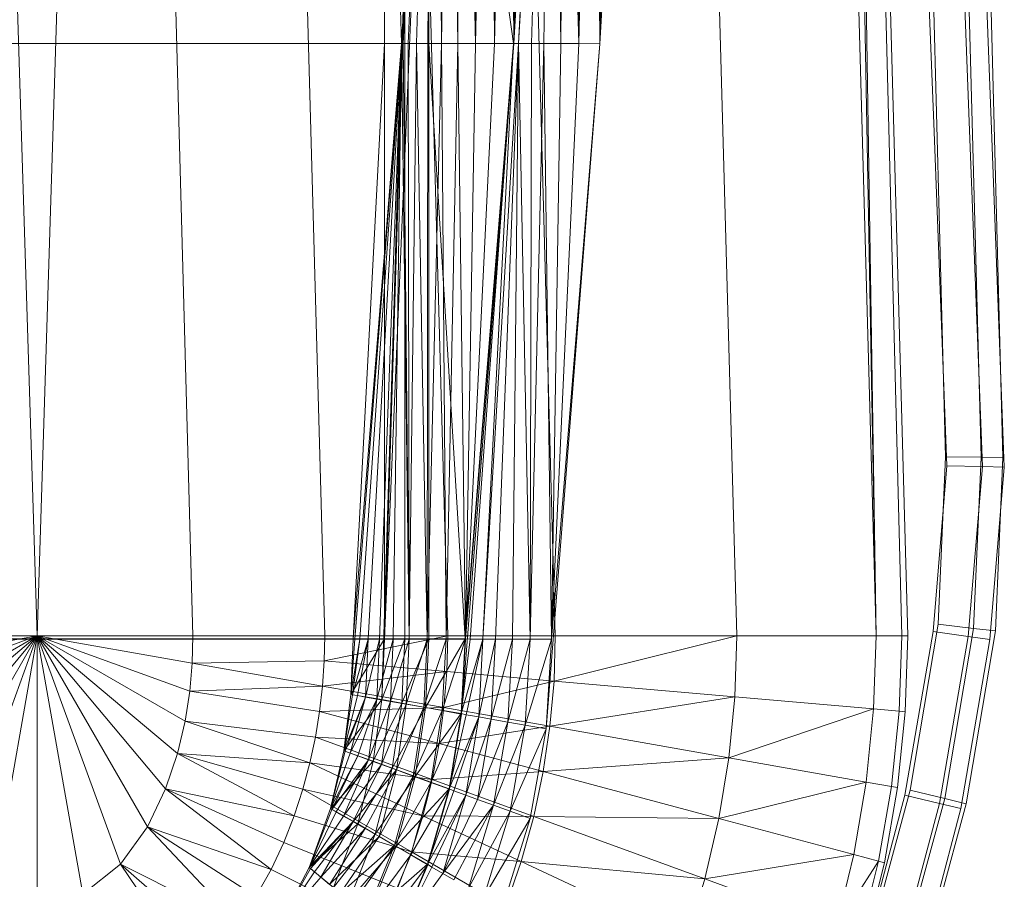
# Model space of a CAD drawing. Header units: metres. Extents: x 391.1 to 430.4, y 12.7 to 28.4.
# Tile 84 of 169: x 404.777 to 404.967, y 27.503 to 27.669. Entities that reach past the tile are written whole.
import ezdxf

# ---------------------------------------------------------------- set-up
doc = ezdxf.new("R2010")
doc.units = ezdxf.units.M
doc.layers.add('A-DETL-____-MBND', color=7, linetype='Continuous', lineweight=18)

# ---------------------------------------------------------------- blocks, each defined once
blk = doc.blocks.new('Family - Inodor PB-155417-02_CLI_AIRE_P0')
at = {"layer": 'A-DETL-____-MBND', "color": 253, "true_color": 0xaaaaaa}
for p, q in [((0.18701, 0.7262), (0.20299, 0.21652)), ((0.21897, 0.7262), (0.20299, 0.21652)), ((0.21897, 0.7262), (0.23305, 0.21652)), ((0.24439, 0.7262), (0.25847, 0.21652)), ((0.26816, 0.7262), (0.28224, 0.21652)), ((0.28568, 0.7262), (0.26951, 0.2042)), ((0.28891, 0.7262), (0.30299, 0.21652)), ((0.32395, 0.7262), (0.33803, 0.21652)), ((0.35083, 0.7262), (0.36491, 0.21652)), ((0.35578, 0.7262), (0.36491, 0.21652)), ((0.35697, 0.7262), (0.36491, 0.21652)), ((0.35697, 0.7262), (0.36986, 0.21652)), ((0.35697, 0.7262), (0.37104, 0.21652)), ((0.26951, 0.2042), (0.28565, 0.7256)), ((0.26951, 0.2042), (0.28565, 0.7256)), ((0.27003, 0.21593), (0.28565, 0.7256)), ((0.27003, 0.21593), (0.28565, 0.7256)), ((0.27003, 0.44571), (0.27003, 0.33082)), ((0.27003, 0.44571), (0.2733, 0.33082)), ((0.27003, 0.44571), (0.27003, 0.33082)), ((0.27003, 0.44571), (0.2733, 0.33082)), ((0.27003, 0.21593), (0.27965, 0.44571)), ((0.27003, 0.21593), (0.27965, 0.44571)), ((0.27003, 0.44571), (0.27003, 0.33082)), ((0.27003, 0.44571), (0.27003, 0.33082)), ((0.27965, 0.44571), (0.2733, 0.33082)), ((0.2733, 0.33082), (0.27965, 0.44571)), ((0.27965, 0.44571), (0.2733, 0.33082)), ((0.2733, 0.33082), (0.27965, 0.44571)), ((0.27965, 0.44571), (0.27362, 0.33082)), ((0.27362, 0.33082), (0.27965, 0.44571)), ((0.27392, 0.44571), (0.27392, 0.33082)), ((0.27392, 0.44571), (0.27392, 0.33082)), ((0.27965, 0.44571), (0.2746, 0.33082)), ((0.2746, 0.33082), (0.27965, 0.44571)), ((0.27965, 0.44571), (0.2762, 0.33082)), ((0.2762, 0.33082), (0.27965, 0.44571)), ((0.27965, 0.44571), (0.27837, 0.33082)), ((0.27837, 0.33082), (0.27965, 0.44571)), ((0.27859, 0.44571), (0.27859, 0.33082)), ((0.27859, 0.44571), (0.29491, 0.33082)), ((0.27859, 0.44571), (0.27859, 0.33082)), ((0.27859, 0.44571), (0.29491, 0.33082)), ((0.27965, 0.44571), (0.28105, 0.33082)), ((0.27965, 0.44571), (0.28105, 0.33082)), ((0.27996, 0.44571), (0.28105, 0.33082)), ((0.27996, 0.44571), (0.28105, 0.33082)), ((0.28094, 0.44571), (0.28105, 0.33082)), ((0.28094, 0.44571), (0.28105, 0.33082)), ((0.28254, 0.44571), (0.28105, 0.33082)), ((0.28105, 0.33082), (0.28254, 0.44571)), ((0.28254, 0.44571), (0.28415, 0.33082)), ((0.28254, 0.44571), (0.28415, 0.33082)), ((0.28471, 0.44571), (0.28415, 0.33082)), ((0.28415, 0.33082), (0.28471, 0.44571)), ((0.28471, 0.44571), (0.28758, 0.33082)), ((0.28471, 0.44571), (0.28758, 0.33082)), ((0.28739, 0.44571), (0.28758, 0.33082)), ((0.28739, 0.44571), (0.28758, 0.33082)), ((0.29049, 0.44571), (0.28758, 0.33082)), ((0.28758, 0.33082), (0.29049, 0.44571)), ((0.29049, 0.44571), (0.29124, 0.33082)), ((0.29049, 0.44571), (0.29124, 0.33082)), ((0.29392, 0.44571), (0.29124, 0.33082)), ((0.29124, 0.33082), (0.29392, 0.44571)), ((0.29392, 0.44571), (0.29501, 0.33082)), ((0.29392, 0.44571), (0.29501, 0.33082)), ((0.30126, 0.44572), (0.29491, 0.33082)), ((0.29491, 0.33082), (0.30126, 0.44572)), ((0.29758, 0.44571), (0.29501, 0.33082)), ((0.29501, 0.33082), (0.29758, 0.44571)), ((0.29501, 0.33082), (0.30135, 0.44571)), ((0.30126, 0.44572), (0.29591, 0.33077)), ((0.29591, 0.33077), (0.30126, 0.44572)), ((0.29591, 0.33077), (0.30226, 0.44566)), ((0.29591, 0.33077), (0.30226, 0.44566)), ((0.30226, 0.44566), (0.29837, 0.33077)), ((0.29837, 0.33077), (0.30226, 0.44566)), ((0.30226, 0.44566), (0.3008, 0.33077)), ((0.3008, 0.33077), (0.30226, 0.44566)), ((0.30226, 0.44566), (0.30408, 0.33077)), ((0.30226, 0.44566), (0.30408, 0.33077)), ((0.30471, 0.44566), (0.30408, 0.33077)), ((0.30408, 0.33077), (0.30471, 0.44566)), ((0.30471, 0.44566), (0.3075, 0.33077)), ((0.30471, 0.44566), (0.3075, 0.33077)), ((0.30715, 0.44566), (0.3075, 0.33077)), ((0.30715, 0.44566), (0.3075, 0.33077)), ((0.31043, 0.44566), (0.3075, 0.33077)), ((0.3075, 0.33077), (0.31043, 0.44566)), ((0.31043, 0.44566), (0.3116, 0.33076)), ((0.31043, 0.44566), (0.3116, 0.33076)), ((0.31384, 0.44566), (0.3116, 0.33076)), ((0.3116, 0.33076), (0.31384, 0.44566)), ((0.3116, 0.33076), (0.31794, 0.44566)), ((0.37612, 0.31375), (0.37121, 0.44025)), ((0.37121, 0.44025), (0.37612, 0.31375)), ((0.37612, 0.31375), (0.37121, 0.44025)), ((0.37612, 0.31375), (0.37121, 0.44025)), ((0.37805, 0.44054), (0.38296, 0.31404)), ((0.37805, 0.44054), (0.38296, 0.31404)), ((0.38227, 0.44073), (0.38718, 0.31422)), ((0.38227, 0.44073), (0.38718, 0.31422)), ((0.37833, 0.25103), (0.3742, 0.40749)), ((0.37833, 0.25103), (0.3742, 0.40749)), ((0.38517, 0.25097), (0.38104, 0.40776)), ((0.38517, 0.25097), (0.38104, 0.40776)), ((0.3894, 0.25093), (0.38526, 0.40793)), ((0.3894, 0.25093), (0.38526, 0.40793)), ((0.13594, 0.33082), (0.27003, 0.33082)), ((0.13594, 0.33082), (0.27003, 0.33082)), ((0.13594, 0.33082), (0.27003, 0.33082)), ((0.13594, 0.33082), (0.27003, 0.33082)), ((0.26396, 0.21587), (0.27003, 0.33082)), ((0.2733, 0.33082), (0.26396, 0.21587)), ((0.26396, 0.21587), (0.27003, 0.33082)), ((0.26396, 0.21587), (0.27003, 0.33082)), ((0.26396, 0.21587), (0.27003, 0.33082)), ((0.2733, 0.33082), (0.26396, 0.21587)), ((0.26396, 0.21587), (0.2733, 0.33082)), ((0.2733, 0.33082), (0.26428, 0.21587)), ((0.26428, 0.21587), (0.2733, 0.33082)), ((0.2733, 0.33082), (0.26526, 0.21587)), ((0.26526, 0.21587), (0.2733, 0.33082)), ((0.2733, 0.33082), (0.26686, 0.21587)), ((0.26686, 0.21587), (0.2733, 0.33082)), ((0.2733, 0.33082), (0.26903, 0.21587)), ((0.26903, 0.21587), (0.2733, 0.33082)), ((0.27003, 0.33082), (0.27003, 0.21593)), ((0.27003, 0.33082), (0.2733, 0.33082)), ((0.27003, 0.33082), (0.27003, 0.21593)), ((0.2733, 0.33082), (0.27003, 0.21593)), ((0.27003, 0.33082), (0.27003, 0.21593)), ((0.27003, 0.21593), (0.2733, 0.33082)), ((0.27003, 0.21593), (0.27003, 0.33082)), ((0.27003, 0.33082), (0.27392, 0.33082)), ((0.27003, 0.33082), (0.27392, 0.33082)), ((0.27003, 0.33082), (0.27003, 0.21593)), ((0.2733, 0.33082), (0.2717, 0.21587)), ((0.2717, 0.21587), (0.2733, 0.33082)), ((0.2733, 0.33082), (0.27481, 0.21587)), ((0.2733, 0.33082), (0.27362, 0.33082)), ((0.2733, 0.33082), (0.27481, 0.21587)), ((0.2733, 0.33082), (0.27362, 0.33082)), ((0.27362, 0.33082), (0.27481, 0.21587)), ((0.27362, 0.33082), (0.2746, 0.33082)), ((0.27362, 0.33082), (0.27481, 0.21587)), ((0.27362, 0.33082), (0.2746, 0.33082)), ((0.27392, 0.33082), (0.27392, 0.21593)), ((0.27392, 0.33082), (0.27859, 0.33082)), ((0.27392, 0.33082), (0.27859, 0.33082)), ((0.27392, 0.33082), (0.27392, 0.21593)), ((0.2746, 0.33082), (0.27481, 0.21587)), ((0.2746, 0.33082), (0.2762, 0.33082)), ((0.2746, 0.33082), (0.27481, 0.21587)), ((0.2746, 0.33082), (0.2762, 0.33082)), ((0.2762, 0.33082), (0.27481, 0.21587)), ((0.27481, 0.21587), (0.2762, 0.33082)), ((0.2762, 0.33082), (0.27824, 0.21587)), ((0.2762, 0.33082), (0.27837, 0.33082)), ((0.2762, 0.33082), (0.27824, 0.21587)), ((0.2762, 0.33082), (0.27837, 0.33082)), ((0.27837, 0.33082), (0.27824, 0.21587)), ((0.27824, 0.21587), (0.27837, 0.33082)), ((0.27824, 0.21587), (0.28105, 0.33082)), ((0.27824, 0.21587), (0.28105, 0.33082)), ((0.27837, 0.33082), (0.28105, 0.33082)), ((0.27837, 0.33082), (0.28105, 0.33082)), ((0.27859, 0.33082), (0.27859, 0.21593)), ((0.29491, 0.33082), (0.27859, 0.33082)), ((0.27859, 0.33082), (0.28557, 0.21593)), ((0.27859, 0.33082), (0.27859, 0.21593)), ((0.27859, 0.33082), (0.29491, 0.33082)), ((0.27859, 0.33082), (0.28557, 0.21593)), ((0.28105, 0.33082), (0.28189, 0.21587)), ((0.28105, 0.33082), (0.28415, 0.33082)), ((0.28105, 0.33082), (0.28189, 0.21587)), ((0.28105, 0.33082), (0.28415, 0.33082)), ((0.28415, 0.33082), (0.28189, 0.21587)), ((0.28189, 0.21587), (0.28415, 0.33082)), ((0.28415, 0.33082), (0.28567, 0.21587)), ((0.28415, 0.33082), (0.28758, 0.33082)), ((0.28415, 0.33082), (0.28758, 0.33082)), ((0.28415, 0.33082), (0.28567, 0.21587)), ((0.2849, 0.20142), (0.29501, 0.33082)), ((0.29491, 0.33082), (0.28557, 0.21593)), ((0.28557, 0.21593), (0.29491, 0.33082)), ((0.28758, 0.33082), (0.28567, 0.21587)), ((0.28567, 0.21587), (0.29501, 0.33082)), ((0.28567, 0.21587), (0.28758, 0.33082)), ((0.28567, 0.21587), (0.29124, 0.33082)), ((0.28567, 0.21587), (0.29124, 0.33082)), ((0.28567, 0.21587), (0.29501, 0.33082)), ((0.29491, 0.33082), (0.28657, 0.21587)), ((0.28657, 0.21587), (0.29491, 0.33082)), ((0.28758, 0.33082), (0.29124, 0.33082)), ((0.28758, 0.33082), (0.29124, 0.33082)), ((0.29491, 0.33082), (0.28902, 0.21587)), ((0.28902, 0.21587), (0.29491, 0.33082)), ((0.28902, 0.21587), (0.29591, 0.33077)), ((0.28902, 0.21587), (0.29591, 0.33077)), ((0.29124, 0.33082), (0.29501, 0.33082)), ((0.29124, 0.33082), (0.29501, 0.33082)), ((0.29591, 0.33077), (0.29146, 0.21587)), ((0.29146, 0.21587), (0.29591, 0.33077)), ((0.29591, 0.33077), (0.29474, 0.21587)), ((0.29474, 0.21587), (0.29591, 0.33077)), ((0.29491, 0.33082), (0.29591, 0.33077)), ((0.29491, 0.33082), (0.29591, 0.33077)), ((0.29591, 0.33077), (0.29816, 0.21587)), ((0.29591, 0.33077), (0.29837, 0.33077)), ((0.29591, 0.33077), (0.29816, 0.21587)), ((0.29591, 0.33077), (0.29837, 0.33077)), ((0.29837, 0.33077), (0.29816, 0.21587)), ((0.29816, 0.21587), (0.29837, 0.33077)), ((0.29816, 0.21587), (0.3008, 0.33077)), ((0.29816, 0.21587), (0.3008, 0.33077)), ((0.29837, 0.33077), (0.3008, 0.33077)), ((0.29837, 0.33077), (0.3008, 0.33077)), ((0.3008, 0.33077), (0.30225, 0.21587)), ((0.3008, 0.33077), (0.30408, 0.33077)), ((0.3008, 0.33077), (0.30225, 0.21587)), ((0.3008, 0.33077), (0.30408, 0.33077)), ((0.30124, 0.19854), (0.3116, 0.33076)), ((0.30408, 0.33077), (0.30225, 0.21587)), ((0.30225, 0.21587), (0.30408, 0.33077)), ((0.30225, 0.21587), (0.3075, 0.33077)), ((0.30225, 0.21587), (0.3075, 0.33077)), ((0.30225, 0.21587), (0.3116, 0.33076)), ((0.30225, 0.21587), (0.3116, 0.33076)), ((0.30408, 0.33077), (0.3075, 0.33077)), ((0.30408, 0.33077), (0.3075, 0.33077)), ((0.3075, 0.33077), (0.3116, 0.33076)), ((0.3075, 0.33077), (0.3116, 0.33076)), ((0.37858, 0.24933), (0.37612, 0.31375)), ((0.37612, 0.31375), (0.37858, 0.24933)), ((0.37858, 0.24933), (0.37612, 0.31375)), ((0.37858, 0.24933), (0.37612, 0.31375)), ((0.38296, 0.31404), (0.38543, 0.24916)), ((0.38296, 0.31404), (0.38543, 0.24916)), ((0.38718, 0.31422), (0.38966, 0.24905)), ((0.38718, 0.31422), (0.38966, 0.24905)), ((0.37692, 0.21873), (0.37833, 0.25103)), ((0.37692, 0.21873), (0.37833, 0.25103)), ((0.38517, 0.25097), (0.37833, 0.25103)), ((0.37833, 0.25103), (0.38517, 0.25097)), ((0.38373, 0.21793), (0.38517, 0.25097)), ((0.38373, 0.21793), (0.38517, 0.25097)), ((0.3894, 0.25093), (0.38517, 0.25097)), ((0.38517, 0.25097), (0.3894, 0.25093)), ((0.38794, 0.21744), (0.3894, 0.25093)), ((0.38794, 0.21744), (0.3894, 0.25093)), ((0.3759, 0.21736), (0.37858, 0.24933)), ((0.37858, 0.24933), (0.3759, 0.21736)), ((0.3759, 0.21736), (0.37858, 0.24933)), ((0.3759, 0.21736), (0.37858, 0.24933)), ((0.38543, 0.24916), (0.37858, 0.24933)), ((0.37858, 0.24933), (0.38543, 0.24916)), ((0.38543, 0.24916), (0.38269, 0.2164)), ((0.38543, 0.24916), (0.38269, 0.2164)), ((0.38966, 0.24905), (0.38543, 0.24916)), ((0.38543, 0.24916), (0.38966, 0.24905)), ((0.38966, 0.24905), (0.38688, 0.2158)), ((0.38966, 0.24905), (0.38688, 0.2158)), ((0.37152, 0.18674), (0.37692, 0.21873)), ((0.37152, 0.18674), (0.37692, 0.21873)), ((0.38373, 0.21793), (0.37692, 0.21873)), ((0.37692, 0.21873), (0.38373, 0.21793)), ((0.37046, 0.18578), (0.3759, 0.21736)), ((0.3759, 0.21736), (0.37046, 0.18578)), ((0.37046, 0.18578), (0.3759, 0.21736)), ((0.37046, 0.18578), (0.3759, 0.21736)), ((0.38269, 0.2164), (0.3759, 0.21736)), ((0.3759, 0.21736), (0.38269, 0.2164)), ((0.3782, 0.18512), (0.38373, 0.21793)), ((0.3782, 0.18512), (0.38373, 0.21793)), ((0.38232, 0.18411), (0.38794, 0.21744)), ((0.38232, 0.18411), (0.38794, 0.21744)), ((0.38794, 0.21744), (0.38373, 0.21793)), ((0.38373, 0.21793), (0.38794, 0.21744)), ((0.27003, 0.21593), (0.13594, 0.21593)), ((0.13594, 0.21593), (0.27003, 0.21593)), ((0.142, 0.21587), (0.26396, 0.21587)), ((0.142, 0.21587), (0.26396, 0.21587)), ((0.17293, 0.21652), (0.20299, 0.21652)), ((0.20299, 0.21652), (0.17309, 0.21124)), ((0.20299, 0.21652), (0.17357, 0.20581)), ((0.20299, 0.21652), (0.17447, 0.20005)), ((0.20299, 0.21652), (0.17593, 0.19381)), ((0.20299, 0.21652), (0.17822, 0.18699)), ((0.20299, 0.21652), (0.18172, 0.17968)), ((0.20299, 0.21652), (0.18695, 0.17244)), ((0.20299, 0.21652), (0.1942, 0.16667)), ((0.20299, 0.21652), (0.20299, 0.16439)), ((0.20299, 0.21652), (0.21178, 0.16667)), ((0.20299, 0.21652), (0.21904, 0.17244)), ((0.23305, 0.21652), (0.20299, 0.21652)), ((0.20299, 0.21652), (0.22426, 0.17968)), ((0.20299, 0.21652), (0.22776, 0.18699)), ((0.20299, 0.21652), (0.23005, 0.19381)), ((0.20299, 0.21652), (0.23151, 0.20005)), ((0.20299, 0.21652), (0.23241, 0.20581)), ((0.20299, 0.21652), (0.2329, 0.21124)), ((0.23305, 0.21652), (0.2329, 0.21124)), ((0.25847, 0.21652), (0.23305, 0.21652)), ((0.25847, 0.21652), (0.25836, 0.21167)), ((0.28224, 0.21652), (0.25836, 0.21167)), ((0.25847, 0.21652), (0.28224, 0.21652)), ((0.26352, 0.20519), (0.27003, 0.21593)), ((0.26352, 0.20519), (0.27003, 0.21593)), ((0.26352, 0.20519), (0.26396, 0.21587)), ((0.26352, 0.20519), (0.26396, 0.21587)), ((0.26396, 0.21587), (0.26352, 0.20519)), ((0.26352, 0.20519), (0.26526, 0.21587)), ((0.26352, 0.20519), (0.26396, 0.21587)), ((0.26352, 0.20519), (0.26428, 0.21587)), ((0.26352, 0.20519), (0.26428, 0.21587)), ((0.26352, 0.20519), (0.26526, 0.21587)), ((0.26526, 0.21587), (0.26383, 0.20514)), ((0.26383, 0.20514), (0.26686, 0.21587)), ((0.26383, 0.20514), (0.26526, 0.21587)), ((0.26383, 0.20514), (0.26686, 0.21587)), ((0.27003, 0.21593), (0.26396, 0.21587)), ((0.26396, 0.21587), (0.27003, 0.21593)), ((0.26396, 0.21587), (0.27003, 0.21593)), ((0.26396, 0.21587), (0.26428, 0.21587)), ((0.26396, 0.21587), (0.26428, 0.21587)), ((0.26428, 0.21587), (0.26526, 0.21587)), ((0.26428, 0.21587), (0.26526, 0.21587)), ((0.26686, 0.21587), (0.2648, 0.20497)), ((0.2648, 0.20497), (0.26686, 0.21587)), ((0.26526, 0.21587), (0.26686, 0.21587)), ((0.26526, 0.21587), (0.26686, 0.21587)), ((0.26686, 0.21587), (0.26637, 0.20469)), ((0.26637, 0.20469), (0.26686, 0.21587)), ((0.26637, 0.20469), (0.26903, 0.21587)), ((0.26637, 0.20469), (0.26903, 0.21587)), ((0.26686, 0.21587), (0.26903, 0.21587)), ((0.26686, 0.21587), (0.26903, 0.21587)), ((0.26903, 0.21587), (0.26851, 0.20431)), ((0.26851, 0.20431), (0.26903, 0.21587)), ((0.26851, 0.20431), (0.2717, 0.21587)), ((0.26851, 0.20431), (0.2717, 0.21587)), ((0.26903, 0.21587), (0.2717, 0.21587)), ((0.26903, 0.21587), (0.2717, 0.21587)), ((0.27003, 0.21593), (0.26951, 0.2042)), ((0.26951, 0.2042), (0.27003, 0.21593)), ((0.27003, 0.21593), (0.26951, 0.2042)), ((0.26951, 0.2042), (0.27003, 0.21593)), ((0.26951, 0.2042), (0.27392, 0.21593)), ((0.26951, 0.2042), (0.27392, 0.21593)), ((0.27003, 0.21593), (0.27392, 0.21593)), ((0.27003, 0.21593), (0.27392, 0.21593)), ((0.2717, 0.21587), (0.27115, 0.20385)), ((0.27115, 0.20385), (0.2717, 0.21587)), ((0.27115, 0.20385), (0.27481, 0.21587)), ((0.27115, 0.20385), (0.27481, 0.21587)), ((0.2717, 0.21587), (0.27481, 0.21587)), ((0.2717, 0.21587), (0.27481, 0.21587)), ((0.27392, 0.21593), (0.27334, 0.20352)), ((0.27334, 0.20352), (0.27392, 0.21593)), ((0.27334, 0.20352), (0.27859, 0.21593)), ((0.27334, 0.20352), (0.27859, 0.21593)), ((0.27392, 0.21593), (0.27859, 0.21593)), ((0.27392, 0.21593), (0.27859, 0.21593)), ((0.27481, 0.21587), (0.2742, 0.20331)), ((0.2742, 0.20331), (0.27481, 0.21587)), ((0.2742, 0.20331), (0.27824, 0.21587)), ((0.2742, 0.20331), (0.27824, 0.21587)), ((0.27481, 0.21587), (0.27824, 0.21587)), ((0.27481, 0.21587), (0.27824, 0.21587)), ((0.27824, 0.21587), (0.27758, 0.20272)), ((0.27758, 0.20272), (0.27824, 0.21587)), ((0.27758, 0.20272), (0.28189, 0.21587)), ((0.27758, 0.20272), (0.28189, 0.21587)), ((0.27859, 0.21593), (0.27794, 0.20271)), ((0.27794, 0.20271), (0.27859, 0.21593)), ((0.27794, 0.20271), (0.28557, 0.21593)), ((0.27794, 0.20271), (0.28557, 0.21593)), ((0.27824, 0.21587), (0.28189, 0.21587)), ((0.27824, 0.21587), (0.28189, 0.21587)), ((0.27859, 0.21593), (0.28557, 0.21593)), ((0.28557, 0.21593), (0.27859, 0.21593)), ((0.28189, 0.21587), (0.28118, 0.20208)), ((0.28118, 0.20208), (0.28189, 0.21587)), ((0.28118, 0.20208), (0.28567, 0.21587)), ((0.28118, 0.20208), (0.28567, 0.21587)), ((0.28189, 0.21587), (0.28567, 0.21587)), ((0.28189, 0.21587), (0.28567, 0.21587)), ((0.28224, 0.21652), (0.28205, 0.2096)), ((0.28224, 0.21652), (0.30299, 0.21652)), ((0.28557, 0.21593), (0.28482, 0.2015)), ((0.28482, 0.2015), (0.28557, 0.21593)), ((0.28482, 0.2015), (0.28657, 0.21587)), ((0.28482, 0.2015), (0.28902, 0.21587)), ((0.28482, 0.2015), (0.28657, 0.21587)), ((0.28482, 0.2015), (0.28902, 0.21587)), ((0.28567, 0.21587), (0.2849, 0.20142)), ((0.2849, 0.20142), (0.28567, 0.21587)), ((0.28557, 0.21593), (0.28657, 0.21587)), ((0.28557, 0.21593), (0.28657, 0.21587)), ((0.28902, 0.21587), (0.28579, 0.20127)), ((0.28579, 0.20127), (0.28902, 0.21587)), ((0.28657, 0.21587), (0.28902, 0.21587)), ((0.28657, 0.21587), (0.28902, 0.21587)), ((0.28902, 0.21587), (0.28821, 0.20085)), ((0.28821, 0.20085), (0.28902, 0.21587)), ((0.28821, 0.20085), (0.29146, 0.21587)), ((0.28821, 0.20085), (0.29146, 0.21587)), ((0.28902, 0.21587), (0.29146, 0.21587)), ((0.28902, 0.21587), (0.29146, 0.21587)), ((0.29146, 0.21587), (0.29061, 0.20042)), ((0.29061, 0.20042), (0.29146, 0.21587)), ((0.29061, 0.20042), (0.29474, 0.21587)), ((0.29061, 0.20042), (0.29474, 0.21587)), ((0.29146, 0.21587), (0.29474, 0.21587)), ((0.29146, 0.21587), (0.29474, 0.21587)), ((0.29474, 0.21587), (0.29384, 0.19985)), ((0.29384, 0.19985), (0.29474, 0.21587)), ((0.29384, 0.19985), (0.29816, 0.21587)), ((0.29384, 0.19985), (0.29816, 0.21587)), ((0.29474, 0.21587), (0.29816, 0.21587)), ((0.29474, 0.21587), (0.29816, 0.21587)), ((0.29816, 0.21587), (0.2972, 0.19926)), ((0.2972, 0.19926), (0.29816, 0.21587)), ((0.2972, 0.19926), (0.30225, 0.21587)), ((0.2972, 0.19926), (0.30225, 0.21587)), ((0.29816, 0.21587), (0.30225, 0.21587)), ((0.29816, 0.21587), (0.30225, 0.21587)), ((0.30225, 0.21587), (0.30124, 0.19854)), ((0.30124, 0.19854), (0.30225, 0.21587)), ((0.30299, 0.21652), (0.30274, 0.20779)), ((0.33803, 0.21652), (0.30274, 0.20779)), ((0.30299, 0.21652), (0.33803, 0.21652)), ((0.33803, 0.21652), (0.33765, 0.20474)), ((0.33803, 0.21652), (0.36491, 0.21652)), ((0.36491, 0.21652), (0.36443, 0.20239)), ((0.36986, 0.21652), (0.36491, 0.21652)), ((0.36986, 0.21652), (0.36936, 0.20196)), ((0.37104, 0.21652), (0.36986, 0.21652)), ((0.37104, 0.21652), (0.37054, 0.20186)), ((0.38269, 0.2164), (0.37714, 0.18417)), ((0.38269, 0.2164), (0.37714, 0.18417)), ((0.38688, 0.2158), (0.38126, 0.18317)), ((0.38688, 0.2158), (0.38126, 0.18317)), ((0.38688, 0.2158), (0.38269, 0.2164)), ((0.38269, 0.2164), (0.38688, 0.2158)), ((0.2329, 0.21124), (0.23241, 0.20581)), ((0.25836, 0.21167), (0.2329, 0.21124)), ((0.2329, 0.21124), (0.25803, 0.20681)), ((0.25836, 0.21167), (0.25803, 0.20681)), ((0.25836, 0.21167), (0.28205, 0.2096)), ((0.28205, 0.2096), (0.25803, 0.20681)), ((0.28205, 0.2096), (0.28149, 0.20268)), ((0.28205, 0.2096), (0.30274, 0.20779)), ((0.30274, 0.20779), (0.28149, 0.20268)), ((0.30274, 0.20779), (0.30196, 0.19907)), ((0.30274, 0.20779), (0.33765, 0.20474)), ((0.23241, 0.20581), (0.23151, 0.20005)), ((0.25803, 0.20681), (0.23241, 0.20581)), ((0.23241, 0.20581), (0.25747, 0.20192)), ((0.25803, 0.20681), (0.25747, 0.20192)), ((0.25803, 0.20681), (0.28149, 0.20268)), ((0.26352, 0.20519), (0.26214, 0.19434)), ((0.26214, 0.19434), (0.26352, 0.20519)), ((0.26352, 0.20519), (0.26214, 0.19434)), ((0.26214, 0.19434), (0.26352, 0.20519)), ((0.26214, 0.19434), (0.26383, 0.20514)), ((0.26214, 0.19434), (0.26383, 0.20514)), ((0.26214, 0.19434), (0.2648, 0.20497)), ((0.26214, 0.19434), (0.2648, 0.20497)), ((0.26214, 0.19434), (0.26637, 0.20469)), ((0.26214, 0.19434), (0.26637, 0.20469)), ((0.26214, 0.19434), (0.26951, 0.2042)), ((0.26214, 0.19434), (0.26951, 0.2042)), ((0.26637, 0.20469), (0.26244, 0.19423)), ((0.26244, 0.19423), (0.26637, 0.20469)), ((0.26637, 0.20469), (0.26336, 0.19389)), ((0.26336, 0.19389), (0.26637, 0.20469)), ((0.26336, 0.19389), (0.26851, 0.20431)), ((0.26336, 0.19389), (0.26851, 0.20431)), ((0.26352, 0.20519), (0.26951, 0.2042)), ((0.26352, 0.20519), (0.26951, 0.2042)), ((0.26352, 0.20519), (0.26383, 0.20514)), ((0.26352, 0.20519), (0.26383, 0.20514)), ((0.26383, 0.20514), (0.2648, 0.20497)), ((0.26383, 0.20514), (0.2648, 0.20497)), ((0.2648, 0.20497), (0.26637, 0.20469)), ((0.2648, 0.20497), (0.26637, 0.20469)), ((0.26851, 0.20431), (0.26486, 0.19335)), ((0.26486, 0.19335), (0.26851, 0.20431)), ((0.26637, 0.20469), (0.26851, 0.20431)), ((0.26637, 0.20469), (0.26851, 0.20431)), ((0.26851, 0.20431), (0.2669, 0.1926)), ((0.2669, 0.1926), (0.26851, 0.20431)), ((0.2669, 0.1926), (0.27115, 0.20385)), ((0.2669, 0.1926), (0.27115, 0.20385)), ((0.26951, 0.2042), (0.26786, 0.19232)), ((0.26951, 0.2042), (0.26786, 0.19232)), ((0.26786, 0.19232), (0.26951, 0.2042)), ((0.26786, 0.19232), (0.27334, 0.20352)), ((0.26786, 0.19232), (0.27334, 0.20352)), ((0.26851, 0.20431), (0.27115, 0.20385)), ((0.26851, 0.20431), (0.27115, 0.20385)), ((0.27115, 0.20385), (0.26942, 0.19169)), ((0.26942, 0.19169), (0.27115, 0.20385)), ((0.26951, 0.2042), (0.27334, 0.20352)), ((0.26951, 0.2042), (0.27334, 0.20352)), ((0.27115, 0.20385), (0.2742, 0.20331)), ((0.27115, 0.20385), (0.2742, 0.20331)), ((0.27334, 0.20352), (0.27152, 0.19099)), ((0.27152, 0.19099), (0.27334, 0.20352)), ((0.27334, 0.20352), (0.27794, 0.20271)), ((0.27334, 0.20352), (0.27794, 0.20271)), ((0.33765, 0.20474), (0.30196, 0.19907)), ((0.33765, 0.20474), (0.3365, 0.19298)), ((0.33765, 0.20474), (0.36443, 0.20239)), ((0.25747, 0.20192), (0.25668, 0.19698)), ((0.28149, 0.20268), (0.25747, 0.20192)), ((0.25747, 0.20192), (0.28055, 0.19574)), ((0.26942, 0.19169), (0.2742, 0.20331)), ((0.26942, 0.19169), (0.2742, 0.20331)), ((0.27152, 0.19099), (0.27794, 0.20271)), ((0.27152, 0.19099), (0.27794, 0.20271)), ((0.2742, 0.20331), (0.27233, 0.19063)), ((0.27233, 0.19063), (0.2742, 0.20331)), ((0.27233, 0.19063), (0.27758, 0.20272)), ((0.27233, 0.19063), (0.27758, 0.20272)), ((0.2742, 0.20331), (0.27758, 0.20272)), ((0.2742, 0.20331), (0.27758, 0.20272)), ((0.27758, 0.20272), (0.27556, 0.18945)), ((0.27556, 0.18945), (0.27758, 0.20272)), ((0.27556, 0.18945), (0.28118, 0.20208)), ((0.27556, 0.18945), (0.28118, 0.20208)), ((0.27794, 0.20271), (0.27591, 0.18939)), ((0.27591, 0.18939), (0.27794, 0.20271)), ((0.27591, 0.18939), (0.28482, 0.2015)), ((0.27591, 0.18939), (0.28482, 0.2015)), ((0.27758, 0.20272), (0.28118, 0.20208)), ((0.27758, 0.20272), (0.28118, 0.20208)), ((0.27794, 0.20271), (0.28482, 0.2015)), ((0.27794, 0.20271), (0.28482, 0.2015)), ((0.28118, 0.20208), (0.27899, 0.1882)), ((0.27899, 0.1882), (0.28118, 0.20208)), ((0.28149, 0.20268), (0.28055, 0.19574)), ((0.28118, 0.20208), (0.2849, 0.20142)), ((0.28118, 0.20208), (0.2849, 0.20142)), ((0.28149, 0.20268), (0.30196, 0.19907)), ((0.28482, 0.2015), (0.28247, 0.187)), ((0.28247, 0.187), (0.28482, 0.2015)), ((0.28482, 0.2015), (0.28579, 0.20127)), ((0.28482, 0.2015), (0.28579, 0.20127)), ((0.36443, 0.20239), (0.3365, 0.19298)), ((0.36443, 0.20239), (0.363, 0.1883)), ((0.36443, 0.20239), (0.36936, 0.20196)), ((0.36936, 0.20196), (0.36787, 0.18745)), ((0.37054, 0.20186), (0.36904, 0.18724)), ((0.36936, 0.20196), (0.37054, 0.20186)), ((0.23151, 0.20005), (0.23005, 0.19381)), ((0.23151, 0.20005), (0.25562, 0.19198)), ((0.25668, 0.19698), (0.23151, 0.20005)), ((0.27899, 0.1882), (0.2849, 0.20142)), ((0.27899, 0.1882), (0.2849, 0.20142)), ((0.28247, 0.187), (0.28579, 0.20127)), ((0.28247, 0.187), (0.28579, 0.20127)), ((0.28247, 0.187), (0.28821, 0.20085)), ((0.28247, 0.187), (0.28821, 0.20085)), ((0.2849, 0.20142), (0.28254, 0.18691)), ((0.28821, 0.20085), (0.28339, 0.18661)), ((0.28339, 0.18661), (0.28821, 0.20085)), ((0.28821, 0.20085), (0.28569, 0.18577)), ((0.28569, 0.18577), (0.28821, 0.20085)), ((0.28569, 0.18577), (0.29061, 0.20042)), ((0.28569, 0.18577), (0.29061, 0.20042)), ((0.28579, 0.20127), (0.28821, 0.20085)), ((0.28579, 0.20127), (0.28821, 0.20085)), ((0.29061, 0.20042), (0.28798, 0.18494)), ((0.28798, 0.18494), (0.29061, 0.20042)), ((0.28798, 0.18494), (0.29384, 0.19985)), ((0.28798, 0.18494), (0.29384, 0.19985)), ((0.28821, 0.20085), (0.29061, 0.20042)), ((0.28821, 0.20085), (0.29061, 0.20042)), ((0.29061, 0.20042), (0.29384, 0.19985)), ((0.29061, 0.20042), (0.29384, 0.19985)), ((0.29384, 0.19985), (0.29107, 0.18381)), ((0.29107, 0.18381), (0.29384, 0.19985)), ((0.29384, 0.19985), (0.2972, 0.19926)), ((0.29384, 0.19985), (0.2972, 0.19926)), ((0.30196, 0.19907), (0.28055, 0.19574)), ((0.29107, 0.18381), (0.2972, 0.19926)), ((0.29107, 0.18381), (0.2972, 0.19926)), ((0.2972, 0.19926), (0.29428, 0.18265)), ((0.29428, 0.18265), (0.2972, 0.19926)), ((0.29428, 0.18265), (0.30124, 0.19854)), ((0.29428, 0.18265), (0.30124, 0.19854)), ((0.2972, 0.19926), (0.30124, 0.19854)), ((0.2972, 0.19926), (0.30124, 0.19854)), ((0.30124, 0.19854), (0.29813, 0.18124)), ((0.30196, 0.19907), (0.30067, 0.19035)), ((0.30196, 0.19907), (0.3365, 0.19298)), ((0.25668, 0.19698), (0.25562, 0.19198)), ((0.25668, 0.19698), (0.27921, 0.18878)), ((0.28055, 0.19574), (0.25668, 0.19698)), ((0.26214, 0.19434), (0.25959, 0.18319)), ((0.25959, 0.18319), (0.26214, 0.19434)), ((0.26214, 0.19434), (0.25959, 0.18319)), ((0.25959, 0.18319), (0.26214, 0.19434)), ((0.25959, 0.18319), (0.26244, 0.19423)), ((0.25959, 0.18319), (0.26244, 0.19423)), ((0.25959, 0.18319), (0.26336, 0.19389)), ((0.25959, 0.18319), (0.26336, 0.19389)), ((0.26214, 0.19434), (0.26786, 0.19232)), ((0.26214, 0.19434), (0.26786, 0.19232)), ((0.26214, 0.19434), (0.26244, 0.19423)), ((0.26214, 0.19434), (0.26244, 0.19423)), ((0.26244, 0.19423), (0.26336, 0.19389)), ((0.26244, 0.19423), (0.26336, 0.19389)), ((0.26336, 0.19389), (0.26486, 0.19335)), ((0.26336, 0.19389), (0.26486, 0.19335)), ((0.28055, 0.19574), (0.27921, 0.18878)), ((0.28055, 0.19574), (0.30067, 0.19035)), ((0.23005, 0.19381), (0.22776, 0.18699)), ((0.23005, 0.19381), (0.25259, 0.18179)), ((0.25562, 0.19198), (0.23005, 0.19381)), ((0.23005, 0.19381), (0.25427, 0.18692)), ((0.25562, 0.19198), (0.25427, 0.18692)), ((0.25562, 0.19198), (0.27744, 0.1818)), ((0.27921, 0.18878), (0.25562, 0.19198)), ((0.25959, 0.18319), (0.26486, 0.19335)), ((0.25959, 0.18319), (0.26486, 0.19335)), ((0.25959, 0.18319), (0.26786, 0.19232)), ((0.25959, 0.18319), (0.26786, 0.19232)), ((0.26486, 0.19335), (0.25986, 0.18303)), ((0.25986, 0.18303), (0.26486, 0.19335)), ((0.25986, 0.18303), (0.2669, 0.1926)), ((0.25986, 0.18303), (0.2669, 0.1926)), ((0.2669, 0.1926), (0.26071, 0.18254)), ((0.26071, 0.18254), (0.2669, 0.1926)), ((0.2669, 0.1926), (0.26209, 0.18174)), ((0.26209, 0.18174), (0.2669, 0.1926)), ((0.26486, 0.19335), (0.2669, 0.1926)), ((0.26486, 0.19335), (0.2669, 0.1926)), ((0.26786, 0.19232), (0.26487, 0.18021)), ((0.26786, 0.19232), (0.26487, 0.18021)), ((0.26487, 0.18021), (0.26786, 0.19232)), ((0.2669, 0.1926), (0.26942, 0.19169)), ((0.2669, 0.1926), (0.26942, 0.19169)), ((0.26786, 0.19232), (0.27152, 0.19099)), ((0.26786, 0.19232), (0.27152, 0.19099)), ((0.3365, 0.19298), (0.30067, 0.19035)), ((0.3365, 0.19298), (0.33458, 0.18126)), ((0.3365, 0.19298), (0.363, 0.1883)), ((0.26209, 0.18174), (0.26942, 0.19169)), ((0.26209, 0.18174), (0.26942, 0.19169)), ((0.26942, 0.19169), (0.26397, 0.18066)), ((0.26397, 0.18066), (0.26942, 0.19169)), ((0.26397, 0.18066), (0.27233, 0.19063)), ((0.26397, 0.18066), (0.27233, 0.19063)), ((0.26487, 0.18021), (0.27152, 0.19099)), ((0.26487, 0.18021), (0.27152, 0.19099)), ((0.27233, 0.19063), (0.26629, 0.17932)), ((0.26629, 0.17932), (0.27233, 0.19063)), ((0.27152, 0.19099), (0.26824, 0.17826)), ((0.26824, 0.17826), (0.27152, 0.19099)), ((0.27233, 0.19063), (0.26898, 0.17777)), ((0.26898, 0.17777), (0.27233, 0.19063)), ((0.26942, 0.19169), (0.27233, 0.19063)), ((0.26942, 0.19169), (0.27233, 0.19063)), ((0.27152, 0.19099), (0.27591, 0.18939)), ((0.27152, 0.19099), (0.27591, 0.18939)), ((0.27233, 0.19063), (0.27556, 0.18945)), ((0.27233, 0.19063), (0.27556, 0.18945)), ((0.30067, 0.19035), (0.27921, 0.18878)), ((0.30067, 0.19035), (0.29882, 0.18164)), ((0.30067, 0.19035), (0.33458, 0.18126)), ((0.26824, 0.17826), (0.27591, 0.18939)), ((0.26824, 0.17826), (0.27591, 0.18939)), ((0.26898, 0.17777), (0.27556, 0.18945)), ((0.26898, 0.17777), (0.27556, 0.18945)), ((0.27556, 0.18945), (0.27195, 0.17605)), ((0.27195, 0.17605), (0.27556, 0.18945)), ((0.27195, 0.17605), (0.27899, 0.1882)), ((0.27195, 0.17605), (0.27899, 0.1882)), ((0.27591, 0.18939), (0.27228, 0.17592)), ((0.27228, 0.17592), (0.27591, 0.18939)), ((0.27899, 0.1882), (0.27512, 0.17422)), ((0.27512, 0.17422), (0.27899, 0.1882)), ((0.27556, 0.18945), (0.27899, 0.1882)), ((0.27556, 0.18945), (0.27899, 0.1882)), ((0.27591, 0.18939), (0.28247, 0.187)), ((0.27591, 0.18939), (0.28247, 0.187)), ((0.27921, 0.18878), (0.27744, 0.1818)), ((0.27899, 0.1882), (0.28254, 0.18691)), ((0.27899, 0.1882), (0.28254, 0.18691)), ((0.27921, 0.18878), (0.29882, 0.18164)), ((0.363, 0.1883), (0.33458, 0.18126)), ((0.363, 0.1883), (0.36059, 0.17429)), ((0.363, 0.1883), (0.36787, 0.18745)), ((0.22776, 0.18699), (0.22426, 0.17968)), ((0.22776, 0.18699), (0.24811, 0.1714)), ((0.25259, 0.18179), (0.22776, 0.18699)), ((0.22776, 0.18699), (0.25056, 0.17661)), ((0.25427, 0.18692), (0.25259, 0.18179)), ((0.25427, 0.18692), (0.27521, 0.17482)), ((0.27744, 0.1818), (0.25427, 0.18692)), ((0.27228, 0.17592), (0.28247, 0.187)), ((0.27228, 0.17592), (0.28247, 0.187)), ((0.27512, 0.17422), (0.28254, 0.18691)), ((0.27512, 0.17422), (0.28254, 0.18691)), ((0.28247, 0.187), (0.27833, 0.17243)), ((0.27833, 0.17243), (0.28247, 0.187)), ((0.27833, 0.17243), (0.28339, 0.18661)), ((0.27833, 0.17243), (0.28339, 0.18661)), ((0.28254, 0.18691), (0.27838, 0.17234)), ((0.28247, 0.187), (0.28339, 0.18661)), ((0.28247, 0.187), (0.28339, 0.18661)), ((0.28339, 0.18661), (0.28569, 0.18577)), ((0.28339, 0.18661), (0.28569, 0.18577)), ((0.36301, 0.15553), (0.37152, 0.18674)), ((0.36301, 0.15553), (0.37152, 0.18674)), ((0.36787, 0.18745), (0.36537, 0.17301)), ((0.36904, 0.18724), (0.36651, 0.1727)), ((0.36787, 0.18745), (0.36904, 0.18724)), ((0.3782, 0.18512), (0.37152, 0.18674)), ((0.37152, 0.18674), (0.3782, 0.18512)), ((0.27833, 0.17243), (0.28569, 0.18577)), ((0.27833, 0.17243), (0.28569, 0.18577)), ((0.28569, 0.18577), (0.27917, 0.17189)), ((0.27917, 0.17189), (0.28569, 0.18577)), ((0.28569, 0.18577), (0.28129, 0.17066)), ((0.28129, 0.17066), (0.28569, 0.18577)), ((0.28129, 0.17066), (0.28798, 0.18494)), ((0.28129, 0.17066), (0.28798, 0.18494)), ((0.28569, 0.18577), (0.28798, 0.18494)), ((0.28569, 0.18577), (0.28798, 0.18494)), ((0.28798, 0.18494), (0.29107, 0.18381)), ((0.28798, 0.18494), (0.29107, 0.18381)), ((0.3623, 0.15485), (0.37046, 0.18578)), ((0.37046, 0.18578), (0.3623, 0.15485)), ((0.3623, 0.15485), (0.37046, 0.18578)), ((0.3623, 0.15485), (0.37046, 0.18578)), ((0.36951, 0.15326), (0.3782, 0.18512)), ((0.36951, 0.15326), (0.3782, 0.18512)), ((0.37714, 0.18417), (0.37046, 0.18578)), ((0.37046, 0.18578), (0.37714, 0.18417)), ((0.38232, 0.18411), (0.3782, 0.18512)), ((0.3782, 0.18512), (0.38232, 0.18411)), ((0.25959, 0.18319), (0.2555, 0.1718)), ((0.2555, 0.1718), (0.25959, 0.18319)), ((0.2555, 0.1718), (0.25959, 0.18319)), ((0.2555, 0.1718), (0.25959, 0.18319)), ((0.2555, 0.1718), (0.25986, 0.18303)), ((0.2555, 0.1718), (0.25986, 0.18303)), ((0.2555, 0.1718), (0.26071, 0.18254)), ((0.2555, 0.1718), (0.26071, 0.18254)), ((0.25959, 0.18319), (0.26487, 0.18021)), ((0.25959, 0.18319), (0.26487, 0.18021)), ((0.25959, 0.18319), (0.25986, 0.18303)), ((0.25959, 0.18319), (0.25986, 0.18303)), ((0.25986, 0.18303), (0.26071, 0.18254)), ((0.25986, 0.18303), (0.26071, 0.18254)), ((0.26071, 0.18254), (0.26209, 0.18174)), ((0.26071, 0.18254), (0.26209, 0.18174)), ((0.28129, 0.17066), (0.29107, 0.18381)), ((0.28129, 0.17066), (0.29107, 0.18381)), ((0.29107, 0.18381), (0.2834, 0.16944)), ((0.2834, 0.16944), (0.29107, 0.18381)), ((0.29107, 0.18381), (0.28624, 0.1678)), ((0.28624, 0.1678), (0.29107, 0.18381)), ((0.28624, 0.1678), (0.29428, 0.18265)), ((0.28624, 0.1678), (0.29428, 0.18265)), ((0.29428, 0.18265), (0.2892, 0.16609)), ((0.2892, 0.16609), (0.29428, 0.18265)), ((0.29107, 0.18381), (0.29428, 0.18265)), ((0.29107, 0.18381), (0.29428, 0.18265)), ((0.29428, 0.18265), (0.29813, 0.18124)), ((0.29428, 0.18265), (0.29813, 0.18124)), ((0.37714, 0.18417), (0.3688, 0.15261)), ((0.37714, 0.18417), (0.3688, 0.15261)), ((0.38126, 0.18317), (0.37282, 0.15122)), ((0.38126, 0.18317), (0.37282, 0.15122)), ((0.37352, 0.15186), (0.38232, 0.18411)), ((0.37352, 0.15186), (0.38232, 0.18411)), ((0.38126, 0.18317), (0.37714, 0.18417)), ((0.37714, 0.18417), (0.38126, 0.18317)), ((0.25259, 0.18179), (0.25056, 0.17661)), ((0.27521, 0.17482), (0.25259, 0.18179)), ((0.2555, 0.1718), (0.26209, 0.18174)), ((0.2555, 0.1718), (0.26209, 0.18174)), ((0.2555, 0.1718), (0.26397, 0.18066)), ((0.2555, 0.1718), (0.26397, 0.18066)), ((0.26397, 0.18066), (0.25574, 0.1716)), ((0.25574, 0.1716), (0.26397, 0.18066)), ((0.26397, 0.18066), (0.25649, 0.17097)), ((0.25649, 0.17097), (0.26397, 0.18066)), ((0.26397, 0.18066), (0.25772, 0.16994)), ((0.25772, 0.16994), (0.26397, 0.18066)), ((0.26209, 0.18174), (0.26397, 0.18066)), ((0.26209, 0.18174), (0.26397, 0.18066)), ((0.26397, 0.18066), (0.26629, 0.17932)), ((0.26397, 0.18066), (0.26629, 0.17932)), ((0.27744, 0.1818), (0.27521, 0.17482)), ((0.27744, 0.1818), (0.29641, 0.17296)), ((0.29882, 0.18164), (0.27744, 0.1818)), ((0.2892, 0.16609), (0.29813, 0.18124)), ((0.2892, 0.16609), (0.29813, 0.18124)), ((0.29813, 0.18124), (0.29275, 0.16404)), ((0.29882, 0.18164), (0.29641, 0.17296)), ((0.29882, 0.18164), (0.33187, 0.16961)), ((0.33458, 0.18126), (0.29882, 0.18164)), ((0.33458, 0.18126), (0.33187, 0.16961)), ((0.33458, 0.18126), (0.36059, 0.17429)), ((0.22426, 0.17968), (0.21904, 0.17244)), ((0.22426, 0.17968), (0.2418, 0.1611)), ((0.24811, 0.1714), (0.22426, 0.17968)), ((0.22426, 0.17968), (0.24521, 0.16621)), ((0.2555, 0.1718), (0.26487, 0.18021)), ((0.2555, 0.1718), (0.26487, 0.18021)), ((0.25772, 0.16994), (0.26629, 0.17932)), ((0.25772, 0.16994), (0.26629, 0.17932)), ((0.26629, 0.17932), (0.25938, 0.16855)), ((0.25938, 0.16855), (0.26629, 0.17932)), ((0.26487, 0.18021), (0.26018, 0.16795)), ((0.26487, 0.18021), (0.26018, 0.16795)), ((0.26018, 0.16795), (0.26487, 0.18021)), ((0.26487, 0.18021), (0.26824, 0.17826)), ((0.26487, 0.18021), (0.26824, 0.17826)), ((0.26629, 0.17932), (0.26898, 0.17777)), ((0.26629, 0.17932), (0.26898, 0.17777)), ((0.25938, 0.16855), (0.26898, 0.17777)), ((0.25938, 0.16855), (0.26898, 0.17777)), ((0.26018, 0.16795), (0.26824, 0.17826)), ((0.26018, 0.16795), (0.26824, 0.17826)), ((0.26898, 0.17777), (0.26143, 0.16682)), ((0.26143, 0.16682), (0.26898, 0.17777)), ((0.26824, 0.17826), (0.26317, 0.16545)), ((0.26317, 0.16545), (0.26824, 0.17826)), ((0.26824, 0.17826), (0.27228, 0.17592)), ((0.26824, 0.17826), (0.27228, 0.17592)), ((0.26898, 0.17777), (0.27195, 0.17605)), ((0.26898, 0.17777), (0.27195, 0.17605)), ((0.25056, 0.17661), (0.24811, 0.1714)), ((0.2725, 0.16785), (0.25056, 0.17661)), ((0.26143, 0.16682), (0.27195, 0.17605)), ((0.26143, 0.16682), (0.27195, 0.17605)), ((0.26317, 0.16545), (0.27228, 0.17592)), ((0.26317, 0.16545), (0.27228, 0.17592)), ((0.27195, 0.17605), (0.26381, 0.16483)), ((0.26381, 0.16483), (0.27195, 0.17605)), ((0.27195, 0.17605), (0.26644, 0.16263)), ((0.26644, 0.16263), (0.27195, 0.17605)), ((0.27228, 0.17592), (0.26675, 0.16244)), ((0.26675, 0.16244), (0.27228, 0.17592)), ((0.27195, 0.17605), (0.27512, 0.17422)), ((0.27195, 0.17605), (0.27512, 0.17422)), ((0.27228, 0.17592), (0.27833, 0.17243)), ((0.27228, 0.17592), (0.27833, 0.17243)), ((0.26644, 0.16263), (0.27512, 0.17422)), ((0.26644, 0.16263), (0.27512, 0.17422)), ((0.27512, 0.17422), (0.26924, 0.16028)), ((0.26924, 0.16028), (0.27512, 0.17422)), ((0.27521, 0.17482), (0.2725, 0.16785)), ((0.27512, 0.17422), (0.27838, 0.17234)), ((0.27512, 0.17422), (0.27838, 0.17234)), ((0.27521, 0.17482), (0.29339, 0.16433)), ((0.29641, 0.17296), (0.27521, 0.17482)), ((0.36059, 0.17429), (0.33187, 0.16961)), ((0.36059, 0.17429), (0.35719, 0.16039)), ((0.36537, 0.17301), (0.35719, 0.16039)), ((0.36059, 0.17429), (0.36537, 0.17301)), ((0.36537, 0.17301), (0.36184, 0.1587)), ((0.36537, 0.17301), (0.36651, 0.1727)), ((0.21904, 0.17244), (0.21178, 0.16667)), ((0.21904, 0.17244), (0.23328, 0.15155)), ((0.2418, 0.1611), (0.21904, 0.17244)), ((0.21904, 0.17244), (0.23783, 0.15617)), ((0.24811, 0.1714), (0.24521, 0.16621)), ((0.26924, 0.16093), (0.24811, 0.1714)), ((0.2555, 0.1718), (0.24946, 0.16048)), ((0.24946, 0.16048), (0.2555, 0.1718)), ((0.24946, 0.16048), (0.2555, 0.1718)), ((0.24946, 0.16048), (0.2555, 0.1718)), ((0.24946, 0.16048), (0.25574, 0.1716)), ((0.24946, 0.16048), (0.25574, 0.1716)), ((0.2555, 0.1718), (0.26018, 0.16795)), ((0.2555, 0.1718), (0.26018, 0.16795)), ((0.2555, 0.1718), (0.25574, 0.1716)), ((0.2555, 0.1718), (0.25574, 0.1716)), ((0.25574, 0.1716), (0.25649, 0.17097)), ((0.25574, 0.1716), (0.25649, 0.17097)), ((0.26675, 0.16244), (0.27833, 0.17243)), ((0.26675, 0.16244), (0.27833, 0.17243)), ((0.26924, 0.16028), (0.27838, 0.17234)), ((0.26924, 0.16028), (0.27838, 0.17234)), ((0.27833, 0.17243), (0.27209, 0.15796)), ((0.27209, 0.15796), (0.27833, 0.17243)), ((0.27209, 0.15796), (0.27917, 0.17189)), ((0.27209, 0.15796), (0.27917, 0.17189)), ((0.27838, 0.17234), (0.27213, 0.15785)), ((0.27833, 0.17243), (0.27917, 0.17189)), ((0.27833, 0.17243), (0.27917, 0.17189)), ((0.27917, 0.17189), (0.28129, 0.17066)), ((0.27917, 0.17189), (0.28129, 0.17066)), ((0.29641, 0.17296), (0.29339, 0.16433)), ((0.29641, 0.17296), (0.32833, 0.15807)), ((0.33187, 0.16961), (0.29641, 0.17296)), ((0.36651, 0.1727), (0.36296, 0.1583)), ((0.24946, 0.16048), (0.25649, 0.17097)), ((0.24946, 0.16048), (0.25649, 0.17097)), ((0.24946, 0.16048), (0.25772, 0.16994)), ((0.24946, 0.16048), (0.25772, 0.16994)), ((0.25649, 0.17097), (0.25772, 0.16994)), ((0.25649, 0.17097), (0.25772, 0.16994)), ((0.25772, 0.16994), (0.25938, 0.16855)), ((0.25772, 0.16994), (0.25938, 0.16855)), ((0.27209, 0.15796), (0.28129, 0.17066)), ((0.27209, 0.15796), (0.28129, 0.17066)), ((0.28129, 0.17066), (0.2834, 0.16944)), ((0.28129, 0.17066), (0.2834, 0.16944)), ((0.33187, 0.16961), (0.32833, 0.15807)), ((0.33187, 0.16961), (0.35719, 0.16039))]:
    blk.add_line(p, q, dxfattribs=at)
blk = doc.blocks.new('LONDR55-XX_ZZ-ARQ-CAA-M3D-Londres55_ifc-1-02_CLI_AIRE_P0')
at = {"layer": 'A-DETL-____-MBND', "color": 253, "lineweight": 18, "true_color": 0xaaaaaa}
blk.add_blockref('Family - Inodor PB-155417-02_CLI_AIRE_P0', (404.57781, 27.33331), dxfattribs=at)

msp = doc.modelspace()

# ---------------------------------------------------------------- block references
at = {"lineweight": 5}
msp.add_blockref('LONDR55-XX_ZZ-ARQ-CAA-M3D-Londres55_ifc-1-02_CLI_AIRE_P0', (0, 0), dxfattribs=at)

doc.saveas('drawing.dxf')
